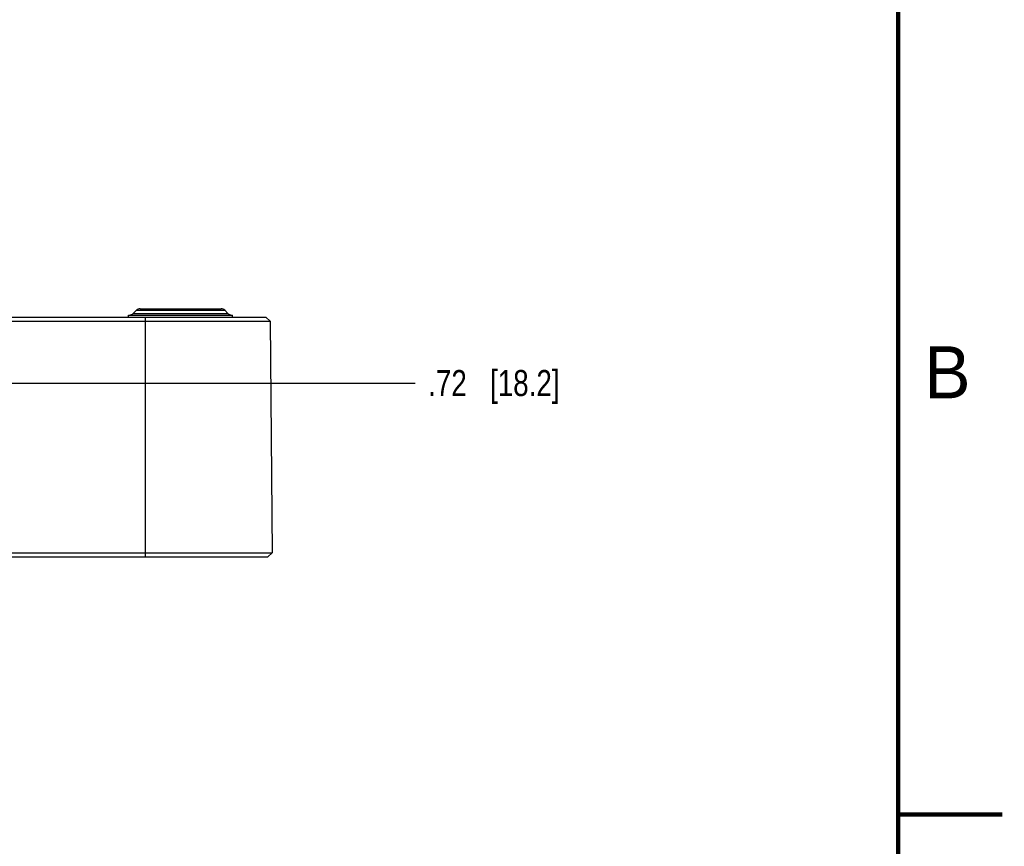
# Model space of a CAD drawing. Header units: inches. Extents: x 0 to 22, y 0 to 17.
# Tile 9 of 11: x 17.3 to 22, y 4.1 to 8.1. Entities that reach past the tile are written whole.
import ezdxf

# ---------------------------------------------------------------- set-up
doc = ezdxf.new("R2010")
doc.units = ezdxf.units.IN
doc.header["$LTSCALE"] = 1.21
doc.header["$MEASUREMENT"] = 0
doc.layers.get('0').update_dxf_attribs({"linetype": 'CONTINUOUS'})
doc.layers.add('02___PRT_ALL_AXES', color=7, linetype='CONTINUOUS')
doc.layers.add('DIMENSIONS', color=7, linetype='CONTINUOUS')
doc.styles.get("Standard").update_dxf_attribs({"font": 'txt', "width": 0.8})
doc.styles.add('TEXTSTYLE_2', font='txt')
doc.dimstyles.new('DIMSTYLE_1', dxfattribs={"dimtxt": 0.125, "dimasz": 0.18, "dimexe": 0.125, "dimexo": 0.0625, "dimgap": 0.03125, "dimtad": 0, "dimtih": 1, "dimtoh": 1, "dimzin": 4, "dimdsep": 46, "dimtxsty": 'STANDARD', "dimblk": '_FILLED', "dimblk1": '_FILLED', "dimblk2": '_FILLED', "dimcen": 0.09, "dimadec": 0, "dimazin": 0, "dimtp": 0.001, "dimtm": 0.001, "dimtfac": 1, "dimtofl": 0, "dimtmove": 0, "dimatfit": 3, "dimldrblk": '_FILLED', "dimfxl": 1, "dimtolj": 1, "dimtzin": 4, "dimarcsym": 0})

# ---------------------------------------------------------------- blocks, each defined once
blk = doc.blocks.new('*D6')
at = {"layer": 'DIMENSIONS', "color": 2, "linetype": 'CONTINUOUS'}
for p, q in [((16.2018, 6.2063), (16.2953, 6.3234)), ((16.2953, 6.3234), (19.1785, 6.3234)), ((15.7936, 6.2063), (16.2018, 6.2063))]:
    blk.add_line(p, q, dxfattribs=at)
at = {"layer": 'DIMENSIONS', "color": 2, "linetype": 'CONTINUOUS', "insert": (19.241, 6.3859), "char_height": 0.125, "width": 1.025, "attachment_point": 1, "line_spacing_factor": 0.9}
blk.add_mtext('.72{\\Ftxt.shx;\\W1.000000;\\H0.125000; }[18.2]', dxfattribs=at)
blk = doc.blocks.new('_FILLED')
at = {"color": 0, "linetype": 'BYBLOCK'}
blk.add_solid([(0, 0), (-1, 0.174), (-1, -0.174)], dxfattribs=at)

msp = doc.modelspace()

# ---------------------------------------------------------------- linework, layer by layer
at = {"color": 7, "linetype": 'CONTINUOUS'}
for p, q in [((17.8388, 6.6728), (17.8234, 6.6574)), ((17.8388, 6.6728), (18.2634, 6.6728)), ((17.8565, 6.6801), (18.2458, 6.6801)), ((18.2634, 6.6728), (18.2788, 6.6574)), ((12.7511, 6.6401), (18.4611, 6.6401)), ((17.8234, 6.6574), (18.2788, 6.6574)), ((17.8811, 6.6401), (17.8811, 5.4881)), ((18.4611, 6.6401), (18.4813, 6.6201)), ((12.7309, 6.6201), (18.4813, 6.6201)), ((18.4813, 6.6201), (18.491, 5.5081)), ((12.7212, 5.5081), (18.491, 5.5081)), ((18.491, 5.5081), (18.4712, 5.4881)), ((12.7411, 5.4881), (18.4712, 5.4881))]:
    msp.add_line(p, q, dxfattribs=at)
at = {"color": 7, "linetype": 'CONTINUOUS', "const_width": 0.02}
for points in [[(21.5, 0.5), (21.5, 16.5)], [(22, 4.25), (21.5, 4.25)]]:
    msp.add_lwpolyline(points, dxfattribs=at)
at = {"color": 7, "linetype": 'CONTINUOUS'}
for centre, start, end in [((17.8565, 6.6551), 90, 135), ((18.2458, 6.6551), 45, 90), ((17.8058, 6.6751), 270, 315), ((18.2965, 6.6751), 225, 270)]:
    msp.add_arc(centre, 0.025, start, end, dxfattribs=at)
at = {"layer": '02___PRT_ALL_AXES', "color": 7, "linetype": 'CONTINUOUS'}
for p, q in [((17.8011, 6.6501), (18.3011, 6.6501)), ((17.8011, 6.6401), (17.8011, 6.6501)), ((18.3011, 6.6401), (18.3011, 6.6501))]:
    msp.add_line(p, q, dxfattribs=at)

# ---------------------------------------------------------------- texts
at = {"color": 2, "linetype": 'CONTINUOUS', "insert": (21.625, 6.5), "char_height": 0.25, "width": 0.25, "attachment_point": 1, "line_spacing_factor": 0.9, "style": 'TEXTSTYLE_2'}
msp.add_mtext('B', dxfattribs=at)

# ---------------------------------------------------------------- dimensions: what is measured, and where the dimension line sits
at = {"layer": 'DIMENSIONS', "color": 2, "linetype": 'CONTINUOUS'}
dim = msp.add_ordinate_dim(feature_location=(15.7936, 6.2063), offset=(3.3849, 0.1171), dtype=0, origin=(15.7311, 5.4881), dimstyle='DIMSTYLE_1', dxfattribs=at)
dim.commit()
dim.dimension.update_dxf_attribs({"geometry": '*D6', "text_midpoint": (19.7535, 6.3234)})

doc.saveas('drawing.dxf')
